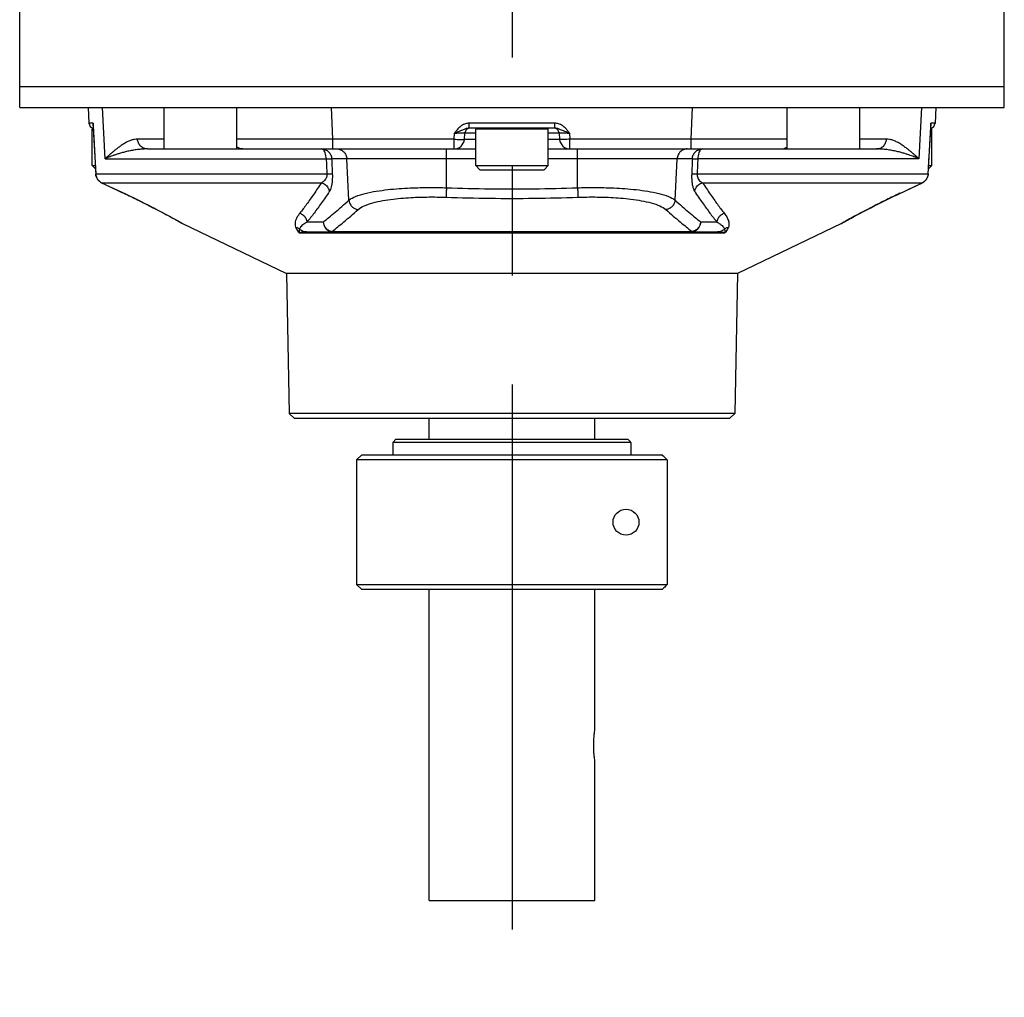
# Model space of a CAD drawing. Extents: x 0 to 2548, y 0 to 1800.
# Tile 19 of 29: x 1429 to 1524, y 578 to 672. Entities that reach past the tile are written whole.
import ezdxf

# ---------------------------------------------------------------- set-up
doc = ezdxf.new("R2010")
doc.units = 0
doc.header["$LTSCALE"] = 140.166667
doc.linetypes.add('CENTER', pattern=[0.6, 0.375, -0.075, 0.075, -0.075])
doc.layers.add('DEFAULT_1', color=7, linetype='CENTER')

msp = doc.modelspace()

# ---------------------------------------------------------------- linework, layer by layer
at = {"color": 7, "linetype": 'Continuous'}
for p, q in [((1429.2485, 664.0224), (1429.2485, 865.0224)), ((1524.2485, 664.0224), (1524.2485, 865.0224)), ((1524.2485, 666.0224), (1429.2485, 666.0224)), ((1429.2485, 664.0224), (1524.2485, 664.0224)), ((1435.8533, 664.0224), (1435.9333, 662.4962)), ((1437.4972, 659.0747), (1437.2468, 664.0224)), ((1443.1964, 660.0224), (1443.1964, 664.0224)), ((1450.1964, 660.0224), (1450.1964, 664.0224)), ((1459.4508, 660.9701), (1459.328, 664.0224)), ((1494.0461, 660.9701), (1494.1689, 664.0224)), ((1503.3005, 660.0224), (1503.3005, 664.0224)), ((1510.3005, 660.0224), (1510.3005, 664.0224)), ((1516.2502, 664.0224), (1515.9997, 659.0747)), ((1517.6437, 664.0224), (1517.5637, 662.4962)), ((1436.3232, 662.4962), (1435.9333, 662.4962)), ((1436.3227, 662.3331), (1436.3409, 662.0052)), ((1480.8936, 662.4962), (1472.6033, 662.4962)), ((1472.6033, 662.0224), (1472.6033, 662.4962)), ((1480.8936, 662.0224), (1480.8936, 662.4962)), ((1517.1561, 662.0054), (1517.1742, 662.3331)), ((1517.5637, 662.4962), (1517.1737, 662.4962)), ((1436.3455, 661.9224), (1436.2485, 661.9224)), ((1436.2485, 658.4224), (1436.2485, 661.9224)), ((1436.3409, 662.0052), (1436.5842, 657.6123)), ((1471.1572, 660.9701), (1471.2078, 661.5486)), ((1472.1534, 660.9352), (1472.2085, 661.566)), ((1472.2085, 661.566), (1473.2485, 661.566)), ((1480.8936, 662.0224), (1472.6033, 662.0224)), ((1480.2485, 661.9224), (1473.2485, 661.9224)), ((1473.2485, 658.4224), (1473.2485, 661.9224)), ((1480.2485, 658.4224), (1480.2485, 661.9224)), ((1480.2485, 661.566), (1481.2884, 661.566)), ((1481.2884, 661.566), (1481.3436, 660.9352)), ((1482.2892, 661.5486), (1482.3398, 660.9701)), ((1516.9128, 657.6123), (1517.1561, 662.0054)), ((1517.2485, 661.9224), (1517.1515, 661.9224)), ((1517.2485, 658.4224), (1517.2485, 661.9224)), ((1443.1964, 660.9701), (1440.6177, 660.9701)), ((1471.1572, 660.9701), (1459.4508, 660.9701)), ((1459.4508, 660.0224), (1459.4508, 660.9701)), ((1471.1572, 660.0224), (1471.1572, 660.9701)), ((1473.2485, 660.9352), (1472.1534, 660.9352)), ((1481.3436, 660.9352), (1480.2485, 660.9352)), ((1494.0461, 660.9701), (1482.3398, 660.9701)), ((1482.3398, 660.0224), (1482.3398, 660.9701)), ((1494.0461, 660.0224), (1494.0461, 660.9701)), ((1512.8793, 660.9701), (1510.3005, 660.9701)), ((1441.5823, 660.0224), (1473.2485, 660.0224)), ((1470.4217, 656.2779), (1470.4217, 660.0224)), ((1480.2485, 660.0224), (1511.9147, 660.0224)), ((1483.0752, 656.2779), (1483.0752, 660.0224)), ((1436.2485, 658.4224), (1436.5393, 658.4224)), ((1436.5564, 658.1145), (1436.2485, 658.4224)), ((1437.4972, 659.0747), (1458.8207, 659.0747)), ((1473.2485, 659.0747), (1459.3447, 659.0747)), ((1461.0123, 655.0873), (1460.8105, 659.0747)), ((1473.2485, 658.4224), (1480.2485, 658.4224)), ((1473.6485, 658.0224), (1473.2485, 658.4224)), ((1479.8485, 658.0224), (1480.2485, 658.4224)), ((1494.1522, 659.0747), (1480.2485, 659.0747)), ((1492.4846, 655.0873), (1492.6865, 659.0747)), ((1515.9997, 659.0747), (1494.6763, 659.0747)), ((1516.9406, 658.1145), (1517.2485, 658.4224)), ((1516.9576, 658.4224), (1517.2485, 658.4224)), ((1436.594, 657.6153), (1458.8848, 657.6153)), ((1473.6485, 658.0224), (1479.8485, 658.0224)), ((1494.6121, 657.6153), (1516.9029, 657.6153)), ((1437.1549, 656.7658), (1437.1545, 656.764)), ((1437.1545, 656.764), (1439.519, 655.6442)), ((1437.1549, 656.7658), (1458.3572, 656.7658)), ((1495.1397, 656.7658), (1516.3421, 656.7658)), ((1514.1762, 655.7383), (1516.3425, 656.764)), ((1516.3421, 656.7658), (1516.3425, 656.764)), ((1439.3212, 655.7404), (1439.3208, 655.7383)), ((1513.4495, 655.3911), (1513.9505, 655.6311)), ((1513.9037, 655.6089), (1514.1762, 655.7383)), ((1514.1757, 655.7404), (1514.1762, 655.7383)), ((1441.3367, 654.7574), (1441.7948, 654.5263)), ((1441.7362, 654.5561), (1442.134, 654.3532)), ((1511.3629, 654.3532), (1511.7608, 654.5561)), ((1442.1178, 654.3615), (1442.4801, 654.1746)), ((1442.458, 654.1861), (1442.8218, 653.9963)), ((1442.7656, 654.0259), (1443.1415, 653.8278)), ((1443.0557, 653.8732), (1443.4376, 653.67)), ((1443.3272, 653.729), (1443.5791, 653.5941)), ((1443.4376, 653.67), (1443.8105, 653.469)), ((1509.6865, 653.469), (1510.0593, 653.67)), ((1509.9179, 653.5941), (1510.1698, 653.729)), ((1510.0593, 653.67), (1510.4412, 653.8732)), ((1510.3554, 653.8278), (1510.7314, 654.0259)), ((1511.0168, 654.1746), (1511.3791, 654.3615)), ((1443.7096, 653.5237), (1444.0207, 653.3546)), ((1443.9558, 653.39), (1444.2089, 653.2514)), ((1444.1751, 653.27), (1444.3747, 653.1599)), ((1444.367, 653.1642), (1444.6377, 653.0136)), ((1444.5303, 653.0735), (1444.6642, 652.9988)), ((1444.6377, 653.0136), (1444.8991, 652.8668)), ((1444.8991, 652.8668), (1444.9612, 652.8343)), ((1444.9596, 652.835), (1455.0041, 648.0224)), ((1458.5338, 652.9701), (1456.9773, 652.9701)), ((1496.5197, 652.9701), (1494.9632, 652.9701)), ((1508.5373, 652.835), (1498.4928, 648.0224)), ((1508.5358, 652.8343), (1508.5978, 652.8668)), ((1508.5978, 652.8668), (1508.8328, 652.9988)), ((1508.8328, 652.9988), (1508.9793, 653.0805)), ((1508.9666, 653.0735), (1509.13, 653.1642)), ((1509.1222, 653.1599), (1509.3218, 653.27)), ((1509.288, 653.2514), (1509.5411, 653.39)), ((1509.4763, 653.3546), (1509.7873, 653.5237)), ((1456.217, 651.9242), (1497.28, 651.9242)), ((1456.9117, 652.0224), (1496.5852, 652.0224)), ((1459.3778, 652.0565), (1494.1192, 652.0565)), ((1498.4928, 648.0224), (1455.0041, 648.0224)), ((1455.0041, 648.0224), (1455.2397, 634.5223)), ((1498.4928, 648.0224), (1498.2572, 634.5223)), ((1498.2572, 634.5223), (1455.2397, 634.5223)), ((1455.2397, 634.5223), (1455.7485, 634.0224)), ((1497.7479, 634.0224), (1455.749, 634.0224)), ((1468.7485, 632.0224), (1468.7485, 634.0224)), ((1484.7485, 632.0224), (1484.7485, 634.0224)), ((1498.2572, 634.5223), (1497.7485, 634.0224)), ((1465.5485, 632.0224), (1465.2485, 631.7224)), ((1465.5486, 632.0224), (1487.9233, 632.0224)), ((1488.224, 631.7224), (1465.2485, 631.7224)), ((1465.2485, 631.7224), (1465.2485, 630.5224)), ((1488.224, 631.7224), (1488.224, 630.5224)), ((1462.2485, 630.5224), (1461.7485, 630.0224)), ((1491.7297, 630.0224), (1461.7485, 630.0224)), ((1461.7485, 630.0224), (1461.7485, 618.0224)), ((1462.2485, 630.5224), (1491.2291, 630.5224)), ((1491.7297, 630.0224), (1491.7297, 618.0224)), ((1461.7485, 618.0224), (1491.7297, 618.0224)), ((1461.7485, 618.0224), (1462.2485, 617.5224)), ((1491.2291, 617.5224), (1462.2485, 617.5224)), ((1468.7485, 587.5224), (1468.7485, 617.5224)), ((1484.7485, 604.0224), (1484.7485, 617.5224)), ((1484.7485, 587.5224), (1484.7485, 601.0224)), ((1468.7485, 587.5224), (1484.7485, 587.5224))]:
    msp.add_line(p, q, dxfattribs=at)
for points in [[(1439.519, 655.6442), (1440.0474, 655.3911), (1440.4909, 655.1757), (1440.9212, 654.9641), (1441.3367, 654.7574)], [(1439.9196, 655.4526), (1440.3138, 655.262), (1440.7, 655.0732), (1441.0766, 654.8871), (1441.4419, 654.7046)], [(1511.7021, 654.5263), (1512.1602, 654.7574), (1512.5757, 654.9641), (1513.0061, 655.1757), (1513.4495, 655.3911)], [(1512.055, 654.7046), (1512.4203, 654.8871), (1512.7969, 655.0732), (1513.1831, 655.262), (1513.5773, 655.4526)], [(1510.6751, 653.9963), (1511.039, 654.1861), (1511.3629, 654.3532)]]:
    msp.add_lwpolyline(points, dxfattribs=at)
msp.add_circle((1487.7485, 624.0224), 1.25, dxfattribs=at)
for centre, radius, start, end in [((1436.4326, 662.5224), 0.5, 183, 259.23569), ((1517.0644, 662.5224), 0.5, 280.764318, 357), ((1436.3485, 661.9224), 0.1, 94.888993, 180), ((1472.7066, 661.5224), 0.5, 99.444444, 175), ((1473.3485, 661.9224), 0.1, 90, 180), ((1480.1485, 661.9224), 0.1, 0, 90), ((1480.7903, 661.5224), 0.5, 5.000003, 80.554576), ((1517.1485, 661.9224), 0.1, 0, 85.110973), ((1471.1572, 661.0224), 1, 270, 355), ((1482.3398, 661.0224), 1, 185, 270)]:
    msp.add_arc(centre, radius, start, end, dxfattribs=at)
for points, start_tangent, end_tangent in [([(1436.3232, 662.4962), (1436.3085, 662.4242), (1436.305, 662.3814), (1436.306, 662.3354), (1436.3129, 662.2873), (1436.3271, 662.2373), (1436.3281, 662.2347)], (-0.2710474, -0.962566), (0.3530695, -0.9355971)), ([(1436.3232, 662.4962), (1436.3208, 662.4304), (1436.3218, 662.3535), (1436.3227, 662.3333)], (-0.0605434, -0.9981656), (0.0551255, -0.9984794)), ([(1436.3232, 662.4962), (1436.3323, 662.3338)], (0.055345, -0.9984673), (0.0553476, -0.9984671)), ([(1436.3323, 662.3338), (1436.3459, 662.0884)], (0.0553476, -0.9984671), (0.0553516, -0.9984669)), ([(1472.6033, 662.4962), (1472.4334, 662.4838), (1472.2533, 662.4436), (1472.0684, 662.3722), (1471.8837, 662.2675), (1471.7044, 662.1303), (1471.5342, 661.9634), (1471.3714, 661.7695), (1471.2078, 661.5486)], (-1, -0.0000132), (-0.5818599, -0.813289)), ([(1482.2892, 661.5486), (1482.1233, 661.7724), (1481.9587, 661.9678), (1481.7876, 662.1345), (1481.6082, 662.2709), (1481.4241, 662.3742), (1481.2404, 662.4446), (1481.0618, 662.4841), (1480.8936, 662.4962)], (-0.5826274, 0.8127394), (-1, 0.0000134)), ([(1516.9029, 657.6153), (1516.9931, 659.2391), (1517.0833, 660.8661), (1517.1647, 662.3336)], (0.0554254, 0.9984628), (0.0553476, 0.9984671)), ([(1517.1647, 662.3336), (1517.1737, 662.4962)], (0.0553476, 0.9984671), (0.055345, 0.9984673)), ([(1517.1689, 662.2348), (1517.1711, 662.2409), (1517.1848, 662.291), (1517.1912, 662.3392), (1517.1918, 662.385), (1517.1881, 662.4274), (1517.1815, 662.465)], (0.3526611, 0.9357511), (-0.2109453, 0.9774979)), ([(1517.1815, 662.465), (1517.1737, 662.4962)], (-0.2109453, 0.9774979), (-0.2710442, 0.9625669)), ([(1517.1742, 662.3333), (1517.1754, 662.3597), (1517.1761, 662.4344), (1517.1737, 662.4962)], (0.0551019, 0.9984807), (-0.0605448, 0.9981655)), ([(1436.3459, 662.0884), (1436.391, 661.2733), (1436.4588, 660.0522), (1436.5264, 658.8329), (1436.594, 657.6153)], (0.0553516, -0.9984669), (0.0554254, -0.9984628)), ([(1471.2078, 661.5486), (1471.3518, 661.5545), (1471.5037, 661.5602), (1471.6596, 661.5653), (1471.808, 661.5693), (1471.9382, 661.572), (1472.044, 661.5731), (1472.1227, 661.5728), (1472.2085, 661.566)], (0.9990726, 0.043058), (-0.0869098, -0.9962162)), ([(1472.6033, 662.0224), (1472.5052, 662.0162), (1472.3953, 661.9961), (1472.2726, 661.9604), (1472.1329, 661.9082), (1471.9685, 661.8396), (1471.768, 661.7563), (1471.5169, 661.6594), (1471.2079, 661.5486)], (-1, -0.0000092), (-0.9457196, -0.3249839)), ([(1482.2892, 661.5486), (1481.9778, 661.6602), (1481.7248, 661.758), (1481.5242, 661.8414), (1481.3605, 661.9096), (1481.2216, 661.9613), (1481.0998, 661.9965), (1480.9908, 662.0163), (1480.8936, 662.0224)], (-0.9473403, 0.3202285), (-1, -0.0000032)), ([(1481.2884, 661.566), (1481.3723, 661.5727), (1481.4491, 661.5731), (1481.553, 661.5721), (1481.6821, 661.5695), (1481.8306, 661.5655), (1481.9888, 661.5603), (1482.1424, 661.5546), (1482.2892, 661.5486)], (-0.0867734, 0.9962281), (0.9990723, -0.0430646)), ([(1440.6177, 660.9701), (1440.3356, 660.9451), (1440.0288, 660.8677), (1439.6968, 660.7342), (1439.3604, 660.555), (1439.0483, 660.3557), (1438.759, 660.1475), (1438.4922, 659.9392), (1438.2479, 659.7373), (1438.026, 659.5466), (1437.8267, 659.371), (1437.6503, 659.213), (1437.4972, 659.0747)], (-1, 0.0000907), (-0.741143, -0.6713472)), ([(1441.5823, 660.0224), (1441.2243, 660.0936), (1440.9174, 660.297), (1440.7051, 660.6037), (1440.6177, 660.9701)], (-1, 0), (-0.0505576, 0.9987211)), ([(1459.4508, 660.9701), (1457.7087, 660.9639), (1455.9078, 660.9593), (1454.1715, 660.9568), (1452.6179, 660.9568), (1451.3417, 660.9593), (1450.4004, 660.9639), (1450.1964, 660.9655)], (-0.999992, -0.0040072), (-0.9999623, 0.0086809)), ([(1471.1572, 660.9701), (1471.4615, 660.946), (1471.7394, 660.9291), (1471.9605, 660.9214), (1472.1032, 660.9235), (1472.1534, 660.9352)], (0.9962154, -0.0869188), (0.0871557, 0.9961947)), ([(1482.3398, 660.9701), (1482.032, 660.9458), (1481.7544, 660.929), (1481.5341, 660.9213), (1481.3926, 660.9235), (1481.3436, 660.9352)], (-0.9962154, -0.0869188), (-0.0871557, 0.9961947)), ([(1503.3005, 660.9655), (1503.0932, 660.9639), (1502.1476, 660.9593), (1500.8676, 660.9568), (1499.3122, 660.9568), (1497.5768, 660.9593), (1495.7805, 660.9639), (1494.0461, 660.9701)], (-0.9999623, -0.0086831), (-0.999992, 0.0040073)), ([(1511.9147, 660.0224), (1512.2726, 660.0936), (1512.5796, 660.297), (1512.7919, 660.6037), (1512.8793, 660.9701)], (1, 0), (0.0505573, 0.9987212)), ([(1515.9997, 659.0747), (1515.8397, 659.2193), (1515.6642, 659.3763), (1515.4714, 659.5463), (1515.2592, 659.7286), (1515.0258, 659.9222), (1514.7688, 660.1242), (1514.486, 660.33), (1514.1746, 660.5322), (1513.8297, 660.7201), (1513.4834, 660.8626), (1513.1655, 660.9444), (1512.8793, 660.9701)], (-0.7411429, 0.6713473), (-1, -0.0000844)), ([(1441.5823, 660.0224), (1441.1652, 660.0099), (1440.7179, 659.9712), (1440.2436, 659.9045), (1439.7753, 659.8149), (1439.3538, 659.7152), (1438.9758, 659.6111), (1438.639, 659.507), (1438.3412, 659.406), (1438.0803, 659.3107), (1437.854, 659.2229), (1437.6603, 659.1439), (1437.4972, 659.0747)], (-1, 0.0000229), (-0.9181207, -0.3963008)), ([(1450.2856, 660.1569), (1450.1964, 660.2174)], (-0.8576635, 0.5142113), (-0.7951129, 0.6064615)), ([(1450.7694, 660.0224), (1450.4114, 660.0936), (1450.2856, 660.1569)], (-1, 0), (-0.8576635, 0.5142113)), ([(1458.3801, 660.0224), (1458.738, 659.9512), (1459.045, 659.7478), (1459.2573, 659.4411), (1459.3447, 659.0747)], (1, 0), (0.0505573, -0.9987212)), ([(1458.8207, 659.0747), (1458.7937, 659.3705), (1458.7288, 659.635), (1458.632, 659.8434), (1458.5121, 659.9766), (1458.3801, 660.0224)], (-0.0231151, 0.9997328), (-1, 0)), ([(1459.8458, 660.0224), (1460.2038, 659.9512), (1460.5107, 659.7478), (1460.723, 659.4411), (1460.8105, 659.0747)], (1, 0), (0.0505573, -0.9987212)), ([(1493.6511, 660.0224), (1493.2932, 659.9512), (1492.9862, 659.7478), (1492.7739, 659.4411), (1492.6865, 659.0747)], (-1, 0), (-0.0505573, -0.9987212)), ([(1494.1522, 659.0747), (1494.2396, 659.4411), (1494.4519, 659.7478), (1494.7589, 659.9512), (1495.1168, 660.0224)], (0.0505573, 0.9987212), (1, 0)), ([(1495.1168, 660.0224), (1494.9848, 659.9766), (1494.865, 659.8434), (1494.7681, 659.635), (1494.7032, 659.3705), (1494.6763, 659.0747)], (-1, 0), (-0.0231151, -0.9997328)), ([(1502.7276, 660.0224), (1503.0855, 660.0936), (1503.2113, 660.1569)], (1, 0), (0.8576632, 0.5142119)), ([(1503.2113, 660.1569), (1503.3006, 660.2174)], (0.8576632, 0.5142119), (0.7951128, 0.6064616)), ([(1515.9997, 659.0747), (1515.8292, 659.147), (1515.6362, 659.2255), (1515.4171, 659.3105), (1515.1679, 659.4017), (1514.8841, 659.4985), (1514.5608, 659.5995), (1514.1927, 659.7024), (1513.7737, 659.8035), (1513.2951, 659.8974), (1512.8011, 659.9687), (1512.3379, 660.0096), (1511.9147, 660.0224)], (-0.9181207, 0.3963008), (-1, -0.0000209)), ([(1458.8207, 659.0747), (1459.054, 659.0793), (1459.2334, 659.0793), (1459.3447, 659.0747)], (0.9996505, 0.0264378), (0.9958651, -0.0908448)), ([(1458.8207, 659.0747), (1458.8527, 658.3452), (1458.8848, 657.6153)], (0.0439117, -0.9990354), (0.0439032, -0.9990358)), ([(1459.3447, 659.0747), (1459.3771, 658.3452), (1459.4096, 657.6153)], (0.0444222, -0.9990128), (0.0444154, -0.9990131)), ([(1494.1522, 659.0747), (1494.1198, 658.3452), (1494.0873, 657.6153)], (-0.0444222, -0.9990128), (-0.0444154, -0.9990131)), ([(1494.1522, 659.0747), (1494.2635, 659.0793), (1494.443, 659.0793), (1494.6763, 659.0747)], (0.9958651, 0.0908448), (0.9996505, -0.0264378)), ([(1494.6763, 659.0747), (1494.6442, 658.3452), (1494.6121, 657.6153)], (-0.0439117, -0.9990354), (-0.0439032, -0.9990358)), ([(1436.594, 657.6153), (1436.5841, 657.6163)], (-0.9977713, 0.0667261), (0.9999993, 0.0012226)), ([(1437.1545, 656.764), (1436.9022, 656.9349), (1436.7167, 657.1675), (1436.6087, 657.4407), (1436.5841, 657.6146)], (-0.9037007, 0.4281646), (-0.0533025, 0.9985784)), ([(1436.594, 657.6153), (1436.6441, 657.3497), (1436.7652, 657.1034), (1436.9402, 656.906), (1437.1549, 656.7658)], (0.0524364, -0.9986243), (0.9014658, -0.4328503)), ([(1458.8848, 657.6153), (1458.8807, 657.4537), (1458.8456, 657.2918), (1458.7759, 657.1338), (1458.6706, 656.9889), (1458.5306, 656.8645), (1458.3572, 656.7658)], (0.0642898, -0.9979313), (-0.9146563, -0.4042324)), ([(1458.8848, 657.6153), (1459.1185, 657.6199), (1459.2982, 657.6199), (1459.4096, 657.6153)], (0.9996499, 0.0264599), (0.9958541, -0.0909645)), ([(1459.4096, 657.6153), (1459.4148, 657.2917), (1459.4005, 656.9678), (1459.3644, 656.6521), (1459.3057, 656.3625), (1459.225, 656.1136), (1459.1231, 655.9164)], (0.044146, -0.9990251), (-0.5554365, -0.831559)), ([(1494.0873, 657.6153), (1494.0834, 657.2265), (1494.1082, 656.8398), (1494.1649, 656.4749), (1494.254, 656.1599), (1494.3738, 655.9164)], (-0.0447955, -0.9989962), (0.5562317, -0.8310273)), ([(1494.0873, 657.6153), (1494.1988, 657.6199), (1494.3785, 657.6199), (1494.6121, 657.6153)], (0.9958582, 0.0909196), (0.9996502, -0.0264482)), ([(1494.6121, 657.6153), (1494.6207, 657.4209), (1494.6749, 657.2277), (1494.7798, 657.0452), (1494.9354, 656.8876), (1495.1397, 656.7658)], (-0.0650536, -0.9978818), (0.9145826, -0.4043991)), ([(1516.9029, 657.6153), (1516.8528, 657.3497), (1516.7317, 657.1034), (1516.5567, 656.906), (1516.3421, 656.7658)], (-0.0524364, -0.9986243), (-0.9014658, -0.4328503)), ([(1516.3425, 656.764), (1516.5947, 656.9349), (1516.7802, 657.1675), (1516.8882, 657.4407), (1516.9128, 657.6146)], (0.9037008, 0.4281646), (0.0533025, 0.9985784)), ([(1516.9029, 657.6153), (1516.9129, 657.6163)], (0.9977713, 0.066726), (-0.9999993, 0.0012225)), ([(1437.1549, 656.7658), (1438.2453, 656.2495), (1439.3212, 655.7404)], (0.9037388, -0.4280844), (0.9039672, -0.4276017)), ([(1458.3572, 656.7658), (1457.6191, 655.6603), (1456.9278, 654.6828), (1456.2741, 653.8196)], (-0.5454848, -0.8381207), (-0.6187308, -0.7856031)), ([(1458.3572, 656.7658), (1458.7198, 656.585), (1458.9899, 656.2854), (1459.1231, 655.9164)], (0.9626185, -0.2708607), (0.1425902, -0.9897818)), ([(1494.3738, 655.9164), (1494.5071, 656.2854), (1494.7772, 656.585), (1495.1397, 656.7658)], (0.14259, 0.9897818), (0.9626185, 0.2708608)), ([(1495.1397, 656.7658), (1495.8778, 655.6602), (1496.5692, 654.6827), (1497.2229, 653.8196)], (0.5454856, -0.8381202), (0.618732, -0.7856022)), ([(1514.1757, 655.7404), (1515.2412, 656.2446), (1516.3421, 656.7658)], (0.9039672, 0.4276017), (0.9037388, 0.4280844)), ([(1439.3212, 655.7404), (1440.6017, 655.124), (1441.7632, 654.545), (1442.7552, 654.0339), (1443.5591, 653.6075), (1444.1787, 653.2707), (1444.6161, 653.0283)], (0.9039625, -0.4276118), (0.8734308, -0.4869483)), ([(1459.1231, 655.9164), (1458.3645, 654.8109), (1457.6524, 653.8336), (1456.9773, 652.9701)], (-0.5556062, -0.8314456), (-0.631185, -0.7756323)), ([(1461.0123, 655.0873), (1461.6563, 655.4419), (1462.5878, 655.7332), (1463.6555, 655.9474), (1464.7673, 656.0976), (1465.8657, 656.1978), (1466.9147, 656.2593), (1467.896, 656.2915), (1468.8039, 656.302), (1469.6421, 656.2962), (1470.4217, 656.2779)], (0.7788644, 0.6271924), (0.9995082, -0.0313574)), ([(1470.4217, 656.2779), (1470.4075, 655.8759), (1470.3957, 655.5526), (1470.3885, 655.3643)], (-0.0350077, -0.999387), (-0.0417963, -0.9991262)), ([(1470.4217, 656.2779), (1474.6351, 656.1794), (1478.8623, 656.1794), (1483.0752, 656.2779)], (0.9993905, -0.0349097), (0.9993905, 0.0349096)), ([(1483.0752, 656.2779), (1483.8555, 656.2962), (1484.695, 656.302), (1485.6044, 656.2915), (1486.5871, 656.259), (1487.6371, 656.1973), (1488.7356, 656.097), (1489.8466, 655.9465), (1490.9134, 655.7322), (1491.8437, 655.4407), (1492.4846, 655.0873)], (0.9995082, 0.0313575), (0.7788611, -0.6271964)), ([(1483.0752, 656.2779), (1483.0894, 655.8759), (1483.1012, 655.5526), (1483.1085, 655.3643)], (0.0350077, -0.999387), (0.0417962, -0.9991262)), ([(1494.3738, 655.9164), (1495.1325, 654.8108), (1495.8446, 653.8334), (1496.5197, 652.9701)], (0.5556073, -0.8314448), (0.6311868, -0.7756309)), ([(1514.1757, 655.7404), (1512.8953, 655.124), (1511.7337, 654.545), (1510.7417, 654.0339), (1509.9378, 653.6075), (1509.3183, 653.2707), (1508.8808, 653.0283), (1508.621, 652.8824), (1508.5358, 652.8343), (1508.6263, 652.8854), (1508.8913, 653.0341)], (-0.9039625, -0.4276118), (0.873545, 0.4867433)), ([(1458.5338, 652.9701), (1459.0795, 653.4128), (1459.6716, 653.9097), (1460.3147, 654.4663), (1461.0123, 655.0873)], (0.7821541, 0.623085), (0.7426339, 0.6696977)), ([(1461.0123, 655.0873), (1461.1042, 654.7622), (1461.298, 654.4813), (1461.5711, 654.2771), (1461.8915, 654.1737)], (0.1079135, -0.9941603), (0.9897041, -0.1431287)), ([(1461.8915, 654.1737), (1462.4727, 654.528), (1463.3141, 654.8194), (1464.2786, 655.0337), (1465.2827, 655.184), (1466.2746, 655.2842), (1467.222, 655.3457), (1468.1081, 655.3779), (1468.9279, 655.3884), (1469.6847, 655.3826), (1470.3885, 655.3643)], (0.7468534, 0.6649887), (0.9993967, -0.0347305)), ([(1470.3885, 655.3643), (1474.6235, 655.2658), (1478.8741, 655.2658), (1483.1085, 655.3643)], (0.9993967, -0.0347313), (0.9993967, 0.0347312)), ([(1483.1085, 655.3643), (1483.8127, 655.3826), (1484.5707, 655.3884), (1485.392, 655.3779), (1486.2793, 655.3454), (1487.2276, 655.2837), (1488.2196, 655.1834), (1489.223, 655.0328), (1490.1866, 654.8184), (1491.027, 654.5267), (1491.6054, 654.1737)], (0.9993967, 0.0347306), (0.7468469, -0.664996)), ([(1492.4846, 655.0873), (1492.3927, 654.7622), (1492.1989, 654.4812), (1491.9259, 654.2771), (1491.6054, 654.1737)], (-0.1079171, -0.9941599), (-0.9897069, -0.1431093)), ([(1492.4846, 655.0873), (1493.1825, 654.466), (1493.8257, 653.9094), (1494.4177, 653.4126), (1494.9632, 652.9701)], (0.7426341, -0.6696974), (0.7821542, -0.6230849)), ([(1456.2741, 653.8196), (1456.0703, 653.5303), (1455.9243, 653.2542), (1455.835, 652.9901), (1455.8121, 652.7321), (1455.8703, 652.4757)], (-0.61868, -0.7856431), (0.4118792, -0.9112385)), ([(1456.2741, 653.8195), (1456.611, 653.6285), (1456.8578, 653.3304), (1456.9773, 652.9701)], (0.945307, -0.3261819), (0.127288, -0.9918658)), ([(1459.436, 652.1022), (1459.9319, 652.4993), (1460.533, 652.9961), (1461.1849, 653.5526), (1461.8915, 654.1737)], (0.7858221, 0.6184527), (0.7466578, 0.6652083)), ([(1491.6054, 654.1737), (1492.3123, 653.5524), (1492.9643, 652.9958), (1493.5653, 652.4991), (1494.0609, 652.1022)], (0.7466579, -0.6652082), (0.7858212, -0.6184537)), ([(1496.5197, 652.9701), (1496.6391, 653.3304), (1496.8859, 653.6285), (1497.2229, 653.8196)], (0.1272891, 0.9918657), (0.9453053, 0.3261868)), ([(1497.2229, 653.8196), (1497.4648, 653.4662), (1497.6215, 653.1308), (1497.6848, 652.8029), (1497.6266, 652.4757)], (0.618391, -0.7858706), (-0.4341075, -0.9008611)), ([(1444.6161, 653.0283), (1444.876, 652.8824), (1444.9611, 652.8343), (1444.9522, 652.8394)], (0.8734308, -0.4869483), (-0.8705714, 0.4920421)), ([(1444.9612, 652.8343), (1444.9522, 652.8394)], (-0.493913, -0.8695113), (-0.8705714, 0.4920421)), ([(1456.9773, 652.9701), (1456.7484, 652.8253), (1456.5586, 652.6872), (1456.4079, 652.5549), (1456.2996, 652.426), (1456.2457, 652.2981)], (-0.8590252, -0.5119333), (-0.132294, -0.9912105)), ([(1458.5337, 652.9701), (1458.6204, 652.6504), (1458.8051, 652.3723), (1459.0671, 652.1666), (1459.2706, 652.0816)], (0.1015487, -0.9948306), (0.9591166, -0.2830113)), ([(1458.5337, 652.9701), (1458.593, 652.6739), (1458.7353, 652.4093), (1458.9475, 652.2009), (1459.2103, 652.0679), (1459.4983, 652.0224)], (0.0505573, -0.9987212), (1, 0)), ([(1493.9986, 652.0224), (1494.2866, 652.0679), (1494.5494, 652.2009), (1494.7617, 652.4093), (1494.904, 652.6739), (1494.9632, 652.9701)], (1, 0), (0.0505573, 0.9987212)), ([(1494.9632, 652.9701), (1494.8765, 652.6504), (1494.6918, 652.3723), (1494.4298, 652.1666), (1494.2263, 652.0816)], (-0.1015488, -0.9948306), (-0.9591165, -0.2830114)), ([(1496.5197, 652.9701), (1496.7953, 652.7932), (1497.0131, 652.6253), (1497.1721, 652.4612), (1497.2513, 652.2981)], (0.859055, -0.5118833), (0.1178022, -0.9930371)), ([(1508.5358, 652.8343), (1508.6263, 652.8854), (1508.8913, 653.0341)], (0.4935152, -0.8697371), (0.873545, 0.4867433)), ([(1455.8703, 652.4757), (1455.9699, 652.2827), (1456.0867, 652.0989), (1456.217, 651.9242)], (0.4118044, -0.9112722), (0.6267069, -0.7792551)), ([(1455.8703, 652.4757), (1456.0056, 652.4347), (1456.1316, 652.3751), (1456.2456, 652.2981)], (0.9755861, -0.2196173), (0.7831055, -0.6218889)), ([(1456.2456, 652.2981), (1456.2238, 652.1899), (1456.2148, 652.0646), (1456.217, 651.9243)], (-0.283848, -0.9588693), (0.0493359, -0.9987822)), ([(1456.9117, 652.0224), (1456.5542, 651.9969), (1456.217, 651.9242)], (-1, -0.0001027), (-0.9598676, -0.2804536)), ([(1456.9117, 652.0224), (1456.729, 652.0405), (1456.5529, 652.094), (1456.3897, 652.181), (1456.2457, 652.2981)], (-1, 0), (-0.7122209, 0.7019554)), ([(1459.2706, 652.0816), (1459.3772, 652.0565)], (0.9591166, -0.2830113), (0.9845916, -0.1748694)), ([(1459.3772, 652.0565), (1459.4185, 652.037), (1459.459, 652.0259), (1459.4983, 652.0224)], (0.8677744, -0.4969584), (1, 0)), ([(1459.3778, 652.0565), (1459.436, 652.1022)], (0.7871727, 0.6167327), (0.7858221, 0.6184527)), ([(1494.1197, 652.0565), (1494.0784, 652.037), (1494.0379, 652.0259), (1493.9986, 652.0224)], (-0.8677744, -0.4969584), (-1, 0)), ([(1494.0609, 652.1022), (1494.1192, 652.0565)], (0.7858212, -0.6184537), (0.7871727, -0.6167326)), ([(1494.2263, 652.0816), (1494.1197, 652.0565)], (-0.9591165, -0.2830114), (-0.9845916, -0.1748695)), ([(1497.2513, 652.2981), (1497.107, 652.1809), (1496.9439, 652.0939), (1496.7679, 652.0404), (1496.5852, 652.0224)], (-0.712221, -0.7019553), (-1, 0)), ([(1497.2798, 651.9242), (1497.0575, 651.9777), (1496.8258, 652.0109), (1496.5852, 652.0224)], (-0.9598601, 0.2804793), (-1, 0.0001024)), ([(1497.2513, 652.2981), (1497.3653, 652.3751), (1497.4914, 652.4347), (1497.6266, 652.4757)], (0.7831046, 0.62189), (0.9755856, 0.2196194)), ([(1497.2513, 652.2981), (1497.2732, 652.1897), (1497.2821, 652.0645), (1497.28, 651.9242)], (0.2838185, -0.958878), (-0.0492613, -0.9987859)), ([(1497.6266, 652.4757), (1497.5269, 652.2825), (1497.4102, 652.0987), (1497.28, 651.9242)], (-0.4117884, -0.9112795), (-0.62665, -0.7793008)), ([(1488.224, 631.7224), (1488.1235, 631.8227), (1488.0233, 631.9227), (1487.9233, 632.0224)], (-0.7078599, 0.7063529), (-0.7079008, 0.7063118)), ([(1491.7297, 630.0224), (1491.5622, 630.1896), (1491.3954, 630.3563), (1491.2291, 630.5224)], (-0.7075491, 0.7066641), (-0.7075802, 0.706633)), ([(1491.7297, 618.0224), (1491.5622, 617.8552), (1491.3954, 617.6885), (1491.2291, 617.5224)], (-0.7075491, -0.7066641), (-0.7075802, -0.706633)), ([(1484.7351, 601.1093), (1484.7003, 601.3653), (1484.6598, 601.76), (1484.6323, 602.2597), (1484.6326, 602.7955), (1484.6602, 603.2895), (1484.7008, 603.6842), (1484.7351, 603.9355)], (-0.1475348, 0.9890569), (0.147535, 0.9890568)), ([(1484.7351, 603.9355), (1484.7485, 604.0224)], (0.147535, 0.9890568), (0.1559651, 0.9877626)), ([(1484.7485, 601.0224), (1484.7351, 601.1093)], (-0.1559653, 0.9877625), (-0.1475348, 0.9890569))]:
    msp.add_spline(points, degree=3, dxfattribs=dict(at, start_tangent=start_tangent, end_tangent=end_tangent))
at = {"layer": 'DEFAULT_1', "color": 7, "linetype": 'CENTER'}
msp.add_line((1476.7485, 889.5904), (1476.7485, 578.2018), dxfattribs=at)

doc.saveas('drawing.dxf')
